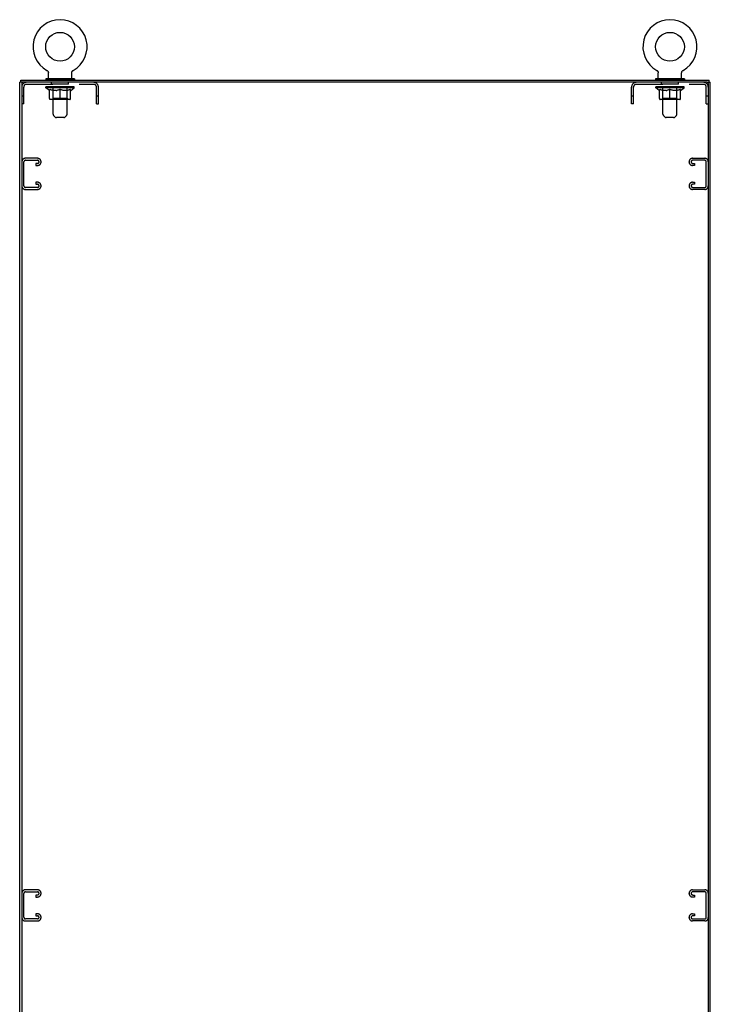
# Model space of a CAD drawing. Header units: inches. Extents: x 0 to 250, y 0 to 162.
# Tile 43 of 44: x 194 to 230, y 53 to 104. Entities that reach past the tile are written whole.
import ezdxf

# ---------------------------------------------------------------- set-up
doc = ezdxf.new("R2010")
doc.units = ezdxf.units.IN
doc.header["$LTSCALE"] = 13.75
doc.header["$MEASUREMENT"] = 0
doc.linetypes.add('HIDDEN', pattern=[0.2, 0.1, -0.1])
doc.layers.get('0').update_dxf_attribs({"linetype": 'CONTINUOUS'})
doc.layers.add('02___PRT_ALL_AXES', color=7, linetype='CONTINUOUS')
doc.layers.add('DEFAULT_2', color=8, linetype='HIDDEN')

msp = doc.modelspace()

# ---------------------------------------------------------------- linework, layer by layer
at = {"color": 7, "linetype": 'Continuous'}
for p, q in [((194.926, 101.607), (194.926, 101.607)), ((194.926, 101.607), (194.931, 101.604)), ((194.927, 101.606), (194.926, 101.606)), ((194.931, 101.604), (194.936, 101.6)), ((196.296, 101.6), (196.301, 101.604)), ((196.301, 101.604), (196.306, 101.607)), ((196.305, 101.606), (196.304, 101.606)), ((196.306, 101.607), (196.306, 101.607)), ((226.718, 101.607), (226.718, 101.607)), ((226.718, 101.607), (226.723, 101.604)), ((226.719, 101.606), (226.718, 101.606)), ((226.723, 101.604), (226.728, 101.6)), ((228.088, 101.6), (228.093, 101.604)), ((228.093, 101.604), (228.098, 101.607)), ((228.097, 101.606), (228.096, 101.606)), ((228.098, 101.607), (228.098, 101.607)), ((194.866, 101.164), (194.866, 101.122)), ((196.366, 101.164), (194.866, 101.164)), ((196.366, 101.122), (194.866, 101.122)), ((194.901, 101.122), (194.901, 101.086)), ((194.936, 101.6), (194.941, 101.597)), ((194.94, 101.597), (194.945, 101.593)), ((194.945, 101.594), (194.95, 101.59)), ((194.95, 101.59), (194.955, 101.586)), ((194.954, 101.586), (194.959, 101.582)), ((194.959, 101.582), (194.963, 101.577)), ((194.963, 101.577), (194.967, 101.573)), ((194.967, 101.573), (194.971, 101.568)), ((194.971, 101.568), (194.975, 101.564)), ((194.978, 101.559), (194.981, 101.554)), ((194.981, 101.554), (194.984, 101.549)), ((194.984, 101.549), (194.987, 101.543)), ((194.987, 101.544), (194.99, 101.538)), ((194.99, 101.538), (194.992, 101.533)), ((194.992, 101.533), (194.995, 101.527)), ((194.995, 101.527), (194.997, 101.522)), ((194.997, 101.522), (194.999, 101.516)), ((194.999, 101.516), (195, 101.51)), ((195, 101.51), (195.002, 101.504)), ((195.002, 101.505), (195.003, 101.499)), ((195.003, 101.499), (195.004, 101.493)), ((195.004, 101.493), (195.005, 101.487)), ((195.005, 101.487), (195.005, 101.481)), ((195.005, 101.481), (195.006, 101.475)), ((195.006, 101.475), (195.006, 101.47)), ((195.006, 101.184), (195.006, 101.47)), ((196.226, 101.481), (196.227, 101.487)), ((196.226, 101.184), (196.226, 101.47)), ((196.227, 101.493), (196.228, 101.499)), ((196.227, 101.487), (196.227, 101.493)), ((196.228, 101.499), (196.23, 101.505)), ((196.23, 101.504), (196.231, 101.51)), ((196.231, 101.51), (196.233, 101.516)), ((196.233, 101.516), (196.235, 101.522)), ((196.234, 101.522), (196.237, 101.527)), ((196.237, 101.527), (196.239, 101.533)), ((196.239, 101.533), (196.241, 101.538)), ((196.241, 101.538), (196.244, 101.544)), ((196.244, 101.543), (196.247, 101.549)), ((196.247, 101.549), (196.25, 101.554)), ((196.25, 101.554), (196.253, 101.559)), ((196.253, 101.559), (196.257, 101.564)), ((196.257, 101.564), (196.261, 101.568)), ((196.26, 101.568), (196.264, 101.573)), ((196.264, 101.573), (196.268, 101.577)), ((196.268, 101.577), (196.273, 101.582)), ((196.272, 101.582), (196.277, 101.586)), ((196.277, 101.586), (196.281, 101.59)), ((196.281, 101.59), (196.286, 101.594)), ((196.286, 101.593), (196.291, 101.597)), ((196.291, 101.597), (196.296, 101.6)), ((196.296, 101.6), (196.297, 101.601)), ((196.331, 101.122), (196.331, 101.086)), ((196.366, 101.164), (196.366, 101.122)), ((226.658, 101.164), (226.658, 101.122)), ((228.158, 101.164), (226.658, 101.164)), ((228.158, 101.122), (226.658, 101.122)), ((226.693, 101.122), (226.693, 101.086)), ((226.728, 101.6), (226.733, 101.597)), ((226.732, 101.597), (226.737, 101.593)), ((226.737, 101.594), (226.742, 101.59)), ((226.742, 101.59), (226.747, 101.586)), ((226.746, 101.586), (226.751, 101.582)), ((226.751, 101.582), (226.755, 101.577)), ((226.755, 101.577), (226.759, 101.573)), ((226.759, 101.573), (226.763, 101.568)), ((226.763, 101.568), (226.767, 101.564)), ((226.766, 101.564), (226.77, 101.559)), ((226.77, 101.559), (226.773, 101.554)), ((226.773, 101.554), (226.776, 101.549)), ((226.776, 101.549), (226.779, 101.543)), ((226.779, 101.544), (226.782, 101.538)), ((226.782, 101.538), (226.784, 101.533)), ((226.784, 101.533), (226.787, 101.527)), ((226.787, 101.527), (226.789, 101.522)), ((226.789, 101.522), (226.791, 101.516)), ((226.791, 101.516), (226.792, 101.51)), ((226.792, 101.51), (226.794, 101.504)), ((226.794, 101.505), (226.795, 101.499)), ((226.795, 101.499), (226.796, 101.493)), ((226.796, 101.493), (226.797, 101.487)), ((226.797, 101.487), (226.797, 101.481)), ((226.797, 101.481), (226.798, 101.475)), ((226.798, 101.475), (226.798, 101.47)), ((226.798, 101.184), (226.798, 101.47)), ((228.018, 101.481), (228.019, 101.487)), ((228.018, 101.184), (228.018, 101.47)), ((228.019, 101.493), (228.02, 101.499)), ((228.019, 101.487), (228.019, 101.493)), ((228.02, 101.499), (228.022, 101.505)), ((228.022, 101.504), (228.023, 101.51)), ((228.023, 101.51), (228.025, 101.516)), ((228.025, 101.516), (228.027, 101.522)), ((228.026, 101.522), (228.029, 101.527)), ((228.029, 101.527), (228.031, 101.533)), ((228.031, 101.533), (228.033, 101.538)), ((228.033, 101.538), (228.036, 101.544)), ((228.036, 101.543), (228.039, 101.549)), ((228.039, 101.549), (228.042, 101.554)), ((228.042, 101.554), (228.045, 101.559)), ((228.045, 101.559), (228.049, 101.564)), ((228.049, 101.564), (228.053, 101.568)), ((228.052, 101.568), (228.056, 101.573)), ((228.056, 101.573), (228.06, 101.577)), ((228.06, 101.577), (228.065, 101.582)), ((228.064, 101.582), (228.069, 101.586)), ((228.069, 101.586), (228.073, 101.59)), ((228.073, 101.59), (228.078, 101.594)), ((228.078, 101.593), (228.083, 101.597)), ((228.083, 101.597), (228.088, 101.6)), ((228.088, 101.6), (228.089, 101.601)), ((228.123, 101.122), (228.123, 101.086)), ((228.158, 101.164), (228.158, 101.122)), ((193.672, 100.982), (193.512, 100.982)), ((193.564, 100.982), (193.564, 101.086)), ((193.616, 100.982), (193.616, 100.92)), ((229.359, 100.982), (229.512, 100.982)), ((229.408, 100.92), (229.408, 100.982)), ((229.46, 100.982), (229.46, 101.086))]:
    msp.add_line(p, q, dxfattribs=at)
at = {"color": 3, "linetype": 'Continuous'}
for p, q in [((193.512, 11.19), (193.512, 100.982)), ((193.564, 101.086), (229.46, 101.086)), ((193.616, 100.92), (193.616, 11.253)), ((229.345, 100.982), (193.678, 100.982)), ((229.408, 100.92), (229.408, 11.253)), ((229.512, 11.19), (229.512, 100.982))]:
    msp.add_line(p, q, dxfattribs=at)
at = {"color": 7, "linetype": 'Continuous'}
for points in [[(194.974, 101.564), (194.978, 101.559), (194.981, 101.554)], [(196.226, 101.47), (196.226, 101.475), (196.226, 101.481)], [(196.226, 101.47), (196.226, 101.475), (196.226, 101.481)], [(228.018, 101.47), (228.018, 101.475), (228.018, 101.481)], [(228.018, 101.47), (228.018, 101.475), (228.018, 101.481)]]:
    msp.add_lwpolyline(points, dxfattribs=at)
for centre in [(195.616, 102.836), (227.408, 102.836)]:
    msp.add_circle(centre, 0.75, dxfattribs=at)
for centre, radius, start, end in [((195.616, 102.836), 1.41, 299.2655, 240.7345), ((227.408, 102.836), 1.41, 299.2655, 240.7345), ((195.026, 101.184), 0.02, 180, 270), ((196.206, 101.184), 0.02, 270, 360), ((226.818, 101.184), 0.02, 180, 270), ((227.998, 101.184), 0.02, 270, 360)]:
    msp.add_arc(centre, radius, start, end, dxfattribs=at)
at = {"color": 3, "linetype": 'Continuous'}
for centre, start, end in [((193.678, 100.92), 90, 180), ((229.345, 100.92), 0, 90)]:
    msp.add_arc(centre, 0.0625, start, end, dxfattribs=at)
at = {"layer": '02___PRT_ALL_AXES', "color": 8, "linetype": 'HIDDEN'}
for p, q in [((195.178, 100.878), (195.178, 100.982)), ((196.053, 100.982), (195.178, 100.982)), ((196.053, 100.878), (195.178, 100.878)), ((196.053, 100.878), (196.053, 100.982)), ((226.97, 100.878), (226.97, 100.982)), ((227.845, 100.982), (226.97, 100.982)), ((227.845, 100.878), (226.97, 100.878)), ((227.845, 100.878), (227.845, 100.982))]:
    msp.add_line(p, q, dxfattribs=at)
at = {"layer": 'DEFAULT_2', "color": 8, "linetype": 'HIDDEN'}
for p, q in [((194.926, 101.607), (194.926, 101.607)), ((196.306, 101.607), (196.306, 101.607)), ((226.718, 101.607), (226.718, 101.607)), ((228.098, 101.607), (228.098, 101.607)), ((194.934, 101.601), (194.936, 101.6)), ((195.211, 101.164), (195.211, 101.086)), ((195.251, 99.319), (195.251, 101.134)), ((195.981, 99.319), (195.981, 101.134)), ((196.021, 101.164), (196.021, 101.086)), ((226.726, 101.601), (226.728, 101.6)), ((227.003, 101.164), (227.003, 101.086)), ((227.043, 99.319), (227.043, 101.134)), ((227.773, 99.319), (227.773, 101.134)), ((227.813, 101.164), (227.813, 101.086)), ((193.72, 99.857), (193.72, 100.736)), ((193.862, 100.878), (197.369, 100.878)), ((194.872, 100.69), (194.872, 100.744)), ((195.059, 100.559), (194.872, 100.69)), ((196.359, 100.69), (194.872, 100.69)), ((194.883, 100.737), (194.883, 100.744)), ((194.894, 100.733), (194.894, 100.737)), ((194.894, 100.733), (196.337, 100.733)), ((194.904, 100.733), (194.904, 100.737)), ((194.906, 100.733), (194.906, 100.737)), ((194.917, 100.737), (194.917, 100.744)), ((194.936, 100.733), (194.936, 100.737)), ((194.939, 100.733), (194.939, 100.737)), ((194.972, 100.737), (194.972, 100.744)), ((194.989, 100.733), (194.989, 100.737)), ((194.992, 100.733), (194.992, 100.737)), ((195.229, 100.736), (195, 100.736)), ((195.046, 100.737), (195.046, 100.744)), ((195.047, 100.733), (195.047, 100.736)), ((195.048, 100.733), (195.048, 100.736)), ((195.051, 100.733), (195.051, 100.736)), ((195.061, 100.733), (195.061, 100.737)), ((195.061, 100.733), (195.061, 100.736)), ((195.065, 100.733), (195.065, 100.737)), ((195.065, 100.135), (195.065, 100.614)), ((195.065, 100.614), (195.1, 100.601)), ((195.068, 100.733), (195.068, 100.737)), ((195.072, 100.733), (195.072, 100.736)), ((195.091, 100.733), (195.091, 100.736)), ((195.134, 100.589), (195.1, 100.601)), ((195.109, 100.733), (195.109, 100.736)), ((195.112, 100.733), (195.112, 100.739)), ((195.167, 100.579), (195.133, 100.589)), ((195.138, 100.737), (195.138, 100.744)), ((195.138, 100.733), (195.138, 100.736)), ((195.149, 100.733), (195.149, 100.737)), ((195.154, 100.733), (195.154, 100.737)), ((195.162, 100.733), (195.162, 100.736)), ((195.201, 100.571), (195.167, 100.579)), ((195.178, 100.733), (195.178, 100.741)), ((195.199, 100.733), (195.199, 100.736)), ((195.201, 100.733), (195.201, 100.736)), ((195.229, 100.733), (195.229, 100.736)), ((195.307, 100.736), (195.241, 100.736)), ((195.244, 100.737), (195.244, 100.744)), ((195.25, 100.138), (195.25, 100.686)), ((195.252, 100.733), (195.252, 100.737)), ((195.258, 100.733), (195.258, 100.737)), ((195.264, 100.733), (195.264, 100.743)), ((195.272, 100.733), (195.272, 100.736)), ((195.283, 100.733), (195.283, 100.736)), ((195.307, 100.733), (195.307, 100.736)), ((195.395, 100.736), (195.332, 100.736)), ((195.356, 100.733), (195.356, 100.736)), ((195.361, 100.737), (195.361, 100.744)), ((195.366, 100.733), (195.366, 100.737)), ((195.369, 100.733), (195.369, 100.744)), ((195.372, 100.733), (195.372, 100.737)), ((195.381, 100.733), (195.381, 100.737)), ((195.395, 100.733), (195.395, 100.736)), ((195.489, 100.736), (195.432, 100.736)), ((195.448, 100.733), (195.448, 100.736)), ((195.514, 100.579), (195.48, 100.571)), ((195.481, 100.736), (195.573, 100.742)), ((195.487, 100.737), (195.487, 100.744)), ((195.487, 100.737), (195.487, 100.744)), ((195.487, 100.744), (195.487, 100.744)), ((195.487, 100.733), (195.487, 100.737)), ((195.489, 100.733), (195.489, 100.736)), ((195.492, 100.733), (195.492, 100.737)), ((195.494, 100.733), (195.494, 100.737)), ((195.547, 100.589), (195.513, 100.579)), ((195.537, 100.736), (195.61, 100.736)), ((195.545, 100.733), (195.545, 100.736)), ((195.581, 100.601), (195.547, 100.589)), ((195.548, 100.736), (195.548, 100.74)), ((195.573, 100.736), (195.573, 100.742)), ((195.616, 100.614), (195.581, 100.601)), ((195.587, 100.733), (195.587, 100.736)), ((195.613, 100.737), (195.612, 100.737)), ((195.612, 100.733), (195.612, 100.737)), ((195.613, 100.733), (195.613, 100.737)), ((195.616, 100.737), (195.616, 100.744)), ((195.616, 100.744), (195.75, 100.736)), ((195.616, 100.091), (195.616, 100.614)), ((195.616, 100.614), (195.65, 100.601)), ((195.619, 100.733), (195.619, 100.737)), ((195.619, 100.733), (195.619, 100.737)), ((195.619, 100.737), (195.619, 100.737)), ((195.644, 100.733), (195.644, 100.736)), ((195.644, 100.736), (195.695, 100.736)), ((195.685, 100.589), (195.65, 100.601)), ((195.718, 100.579), (195.684, 100.589)), ((195.687, 100.733), (195.687, 100.736)), ((195.751, 100.571), (195.717, 100.579)), ((195.738, 100.733), (195.738, 100.737)), ((195.739, 100.733), (195.739, 100.737)), ((195.742, 100.733), (195.742, 100.736)), ((195.742, 100.736), (195.8, 100.736)), ((195.744, 100.737), (195.744, 100.744)), ((195.744, 100.744), (195.745, 100.744)), ((195.744, 100.733), (195.744, 100.737)), ((195.745, 100.737), (195.745, 100.744)), ((195.783, 100.733), (195.783, 100.736)), ((195.836, 100.733), (195.836, 100.736)), ((195.836, 100.736), (195.899, 100.736)), ((195.85, 100.733), (195.85, 100.737)), ((195.859, 100.733), (195.859, 100.737)), ((195.863, 100.733), (195.863, 100.744)), ((195.866, 100.733), (195.866, 100.737)), ((195.87, 100.737), (195.87, 100.744)), ((195.875, 100.733), (195.875, 100.736)), ((195.924, 100.733), (195.924, 100.736)), ((195.924, 100.736), (195.99, 100.736)), ((195.948, 100.733), (195.948, 100.736)), ((195.959, 100.733), (195.959, 100.736)), ((195.967, 100.733), (195.967, 100.743)), ((195.974, 100.733), (195.974, 100.737)), ((195.979, 100.733), (195.979, 100.737)), ((195.982, 100.138), (195.982, 100.686)), ((195.987, 100.737), (195.987, 100.744)), ((196.002, 100.733), (196.002, 100.736)), ((196.002, 100.736), (196.231, 100.736)), ((196.03, 100.733), (196.03, 100.736)), ((196.064, 100.579), (196.031, 100.571)), ((196.033, 100.733), (196.033, 100.736)), ((196.053, 100.733), (196.053, 100.741)), ((196.098, 100.589), (196.064, 100.579)), ((196.069, 100.733), (196.069, 100.736)), ((196.077, 100.733), (196.077, 100.737)), ((196.082, 100.733), (196.082, 100.737)), ((196.094, 100.737), (196.094, 100.744)), ((196.094, 100.733), (196.094, 100.736)), ((196.132, 100.601), (196.097, 100.589)), ((196.119, 100.733), (196.119, 100.739)), ((196.122, 100.733), (196.122, 100.736)), ((196.166, 100.614), (196.131, 100.601)), ((196.14, 100.733), (196.14, 100.736)), ((196.159, 100.733), (196.159, 100.736)), ((196.163, 100.733), (196.163, 100.737)), ((196.166, 100.733), (196.166, 100.737)), ((196.166, 100.135), (196.166, 100.614)), ((196.17, 100.733), (196.17, 100.736)), ((196.171, 100.733), (196.171, 100.737)), ((196.173, 100.559), (196.359, 100.69)), ((196.18, 100.733), (196.18, 100.736)), ((196.183, 100.733), (196.183, 100.736)), ((196.184, 100.733), (196.184, 100.736)), ((196.185, 100.737), (196.185, 100.744)), ((196.239, 100.733), (196.239, 100.737)), ((196.242, 100.733), (196.242, 100.737)), ((196.26, 100.737), (196.26, 100.744)), ((196.293, 100.733), (196.293, 100.737)), ((196.295, 100.733), (196.295, 100.737)), ((196.314, 100.737), (196.314, 100.744)), ((196.326, 100.733), (196.326, 100.737)), ((196.327, 100.733), (196.327, 100.737)), ((196.337, 100.733), (196.337, 100.737)), ((196.348, 100.737), (196.348, 100.744)), ((196.359, 100.69), (196.359, 100.744)), ((197.512, 99.857), (197.512, 100.736)), ((197.616, 99.857), (197.616, 100.736)), ((225.408, 99.857), (225.408, 100.736)), ((225.512, 99.857), (225.512, 100.736)), ((225.654, 100.878), (229.161, 100.878)), ((226.664, 100.69), (226.664, 100.744)), ((228.151, 100.69), (226.664, 100.69)), ((226.851, 100.559), (226.664, 100.69)), ((226.675, 100.737), (226.675, 100.744)), ((226.686, 100.733), (226.686, 100.737)), ((226.686, 100.733), (228.129, 100.733)), ((226.696, 100.733), (226.696, 100.737)), ((226.698, 100.733), (226.698, 100.737)), ((226.709, 100.737), (226.709, 100.744)), ((226.728, 100.733), (226.728, 100.737)), ((226.731, 100.733), (226.731, 100.737)), ((226.764, 100.737), (226.764, 100.744)), ((226.781, 100.733), (226.781, 100.737)), ((226.784, 100.733), (226.784, 100.737)), ((227.021, 100.736), (226.792, 100.736)), ((226.838, 100.737), (226.838, 100.744)), ((226.839, 100.733), (226.839, 100.736)), ((226.84, 100.733), (226.84, 100.736)), ((226.843, 100.733), (226.843, 100.736)), ((226.853, 100.733), (226.853, 100.737)), ((226.853, 100.733), (226.853, 100.736)), ((226.857, 100.733), (226.857, 100.737)), ((226.857, 100.135), (226.857, 100.614)), ((226.857, 100.614), (226.892, 100.601)), ((226.86, 100.733), (226.86, 100.737)), ((226.864, 100.733), (226.864, 100.736)), ((226.883, 100.733), (226.883, 100.736)), ((226.926, 100.589), (226.892, 100.601)), ((226.901, 100.733), (226.901, 100.736)), ((226.904, 100.733), (226.904, 100.739)), ((226.959, 100.579), (226.925, 100.589)), ((226.93, 100.737), (226.93, 100.744)), ((226.93, 100.733), (226.93, 100.736)), ((226.941, 100.733), (226.941, 100.737)), ((226.946, 100.733), (226.946, 100.737)), ((226.954, 100.733), (226.954, 100.736)), ((226.993, 100.571), (226.959, 100.579)), ((226.97, 100.733), (226.97, 100.741)), ((226.991, 100.733), (226.991, 100.736)), ((226.993, 100.733), (226.993, 100.736)), ((227.021, 100.733), (227.021, 100.736)), ((227.099, 100.736), (227.033, 100.736)), ((227.036, 100.737), (227.036, 100.744)), ((227.042, 100.138), (227.042, 100.686)), ((227.044, 100.733), (227.044, 100.737)), ((227.05, 100.733), (227.05, 100.737)), ((227.056, 100.733), (227.056, 100.743)), ((227.064, 100.733), (227.064, 100.736)), ((227.075, 100.733), (227.075, 100.736)), ((227.099, 100.733), (227.099, 100.736)), ((227.187, 100.736), (227.124, 100.736)), ((227.148, 100.733), (227.148, 100.736)), ((227.153, 100.737), (227.153, 100.744)), ((227.158, 100.733), (227.158, 100.737)), ((227.161, 100.733), (227.161, 100.744)), ((227.164, 100.733), (227.164, 100.737)), ((227.173, 100.733), (227.173, 100.737)), ((227.187, 100.733), (227.187, 100.736)), ((227.281, 100.736), (227.224, 100.736)), ((227.24, 100.733), (227.24, 100.736)), ((227.306, 100.579), (227.272, 100.571)), ((227.273, 100.736), (227.365, 100.742)), ((227.279, 100.737), (227.279, 100.744)), ((227.279, 100.737), (227.279, 100.744)), ((227.279, 100.744), (227.279, 100.744)), ((227.279, 100.733), (227.279, 100.737)), ((227.281, 100.733), (227.281, 100.736)), ((227.284, 100.733), (227.284, 100.737)), ((227.286, 100.733), (227.286, 100.737)), ((227.339, 100.589), (227.305, 100.579)), ((227.329, 100.736), (227.402, 100.736)), ((227.337, 100.733), (227.337, 100.736)), ((227.373, 100.601), (227.339, 100.589)), ((227.34, 100.736), (227.34, 100.74)), ((227.365, 100.736), (227.365, 100.742)), ((227.408, 100.614), (227.373, 100.601)), ((227.379, 100.733), (227.379, 100.736)), ((227.405, 100.737), (227.404, 100.737)), ((227.404, 100.733), (227.404, 100.737)), ((227.405, 100.733), (227.405, 100.737)), ((227.408, 100.737), (227.408, 100.744)), ((227.408, 100.744), (227.542, 100.736)), ((227.408, 100.091), (227.408, 100.614)), ((227.408, 100.614), (227.442, 100.601)), ((227.411, 100.733), (227.411, 100.737)), ((227.411, 100.733), (227.411, 100.737)), ((227.411, 100.737), (227.411, 100.737)), ((227.436, 100.733), (227.436, 100.736)), ((227.436, 100.736), (227.487, 100.736)), ((227.477, 100.589), (227.442, 100.601)), ((227.51, 100.579), (227.476, 100.589)), ((227.479, 100.733), (227.479, 100.736)), ((227.543, 100.571), (227.509, 100.579)), ((227.53, 100.733), (227.53, 100.737)), ((227.531, 100.733), (227.531, 100.737)), ((227.534, 100.733), (227.534, 100.736)), ((227.534, 100.736), (227.592, 100.736)), ((227.536, 100.737), (227.536, 100.744)), ((227.536, 100.744), (227.537, 100.744)), ((227.536, 100.733), (227.536, 100.737)), ((227.537, 100.737), (227.537, 100.744)), ((227.575, 100.733), (227.575, 100.736)), ((227.628, 100.733), (227.628, 100.736)), ((227.628, 100.736), (227.691, 100.736)), ((227.642, 100.733), (227.642, 100.737)), ((227.651, 100.733), (227.651, 100.737)), ((227.655, 100.733), (227.655, 100.744)), ((227.658, 100.733), (227.658, 100.737)), ((227.662, 100.737), (227.662, 100.744)), ((227.667, 100.733), (227.667, 100.736)), ((227.716, 100.733), (227.716, 100.736)), ((227.716, 100.736), (227.782, 100.736)), ((227.74, 100.733), (227.74, 100.736)), ((227.751, 100.733), (227.751, 100.736)), ((227.759, 100.733), (227.759, 100.743)), ((227.766, 100.733), (227.766, 100.737)), ((227.771, 100.733), (227.771, 100.737)), ((227.774, 100.138), (227.774, 100.686)), ((227.779, 100.737), (227.779, 100.744)), ((227.794, 100.733), (227.794, 100.736)), ((227.794, 100.736), (228.023, 100.736)), ((227.822, 100.733), (227.822, 100.736)), ((227.856, 100.579), (227.823, 100.571)), ((227.825, 100.733), (227.825, 100.736)), ((227.845, 100.733), (227.845, 100.741)), ((227.89, 100.589), (227.856, 100.579)), ((227.861, 100.733), (227.861, 100.736)), ((227.869, 100.733), (227.869, 100.737)), ((227.874, 100.733), (227.874, 100.737)), ((227.886, 100.737), (227.886, 100.744)), ((227.886, 100.733), (227.886, 100.736)), ((227.924, 100.601), (227.889, 100.589)), ((227.911, 100.733), (227.911, 100.739)), ((227.914, 100.733), (227.914, 100.736)), ((227.958, 100.614), (227.923, 100.601)), ((227.932, 100.733), (227.932, 100.736)), ((227.951, 100.733), (227.951, 100.736)), ((227.955, 100.733), (227.955, 100.737)), ((227.958, 100.733), (227.958, 100.737)), ((227.958, 100.135), (227.958, 100.614)), ((227.962, 100.733), (227.962, 100.736)), ((227.963, 100.733), (227.963, 100.737)), ((227.965, 100.559), (228.151, 100.69)), ((227.972, 100.733), (227.972, 100.736)), ((227.975, 100.733), (227.975, 100.736)), ((227.976, 100.733), (227.976, 100.736)), ((227.977, 100.737), (227.977, 100.744)), ((228.031, 100.733), (228.031, 100.737)), ((228.034, 100.733), (228.034, 100.737)), ((228.052, 100.737), (228.052, 100.744)), ((228.085, 100.733), (228.085, 100.737)), ((228.087, 100.733), (228.087, 100.737)), ((228.106, 100.737), (228.106, 100.744)), ((228.118, 100.733), (228.118, 100.737)), ((228.119, 100.733), (228.119, 100.737)), ((228.129, 100.733), (228.129, 100.737)), ((228.14, 100.737), (228.14, 100.744)), ((228.151, 100.69), (228.151, 100.744)), ((229.304, 99.857), (229.304, 100.736)), ((193.72, 100.262), (193.616, 100.262)), ((195.059, 100.559), (195.065, 100.559)), ((196.123, 100.091), (195.109, 100.091)), ((195.234, 100.564), (195.2, 100.571)), ((195.25, 100.138), (195.203, 100.091)), ((195.266, 100.559), (195.233, 100.564)), ((195.982, 100.138), (195.25, 100.138)), ((195.414, 100.559), (195.266, 100.559)), ((195.414, 100.559), (195.448, 100.564)), ((195.481, 100.571), (195.447, 100.564)), ((195.784, 100.564), (195.751, 100.571)), ((195.817, 100.559), (195.784, 100.564)), ((195.965, 100.559), (195.817, 100.559)), ((195.965, 100.559), (195.998, 100.564)), ((195.982, 100.138), (196.028, 100.091)), ((196.031, 100.571), (195.998, 100.564)), ((196.166, 100.559), (196.173, 100.559)), ((197.616, 100.262), (197.512, 100.262)), ((225.512, 100.262), (225.408, 100.262)), ((226.851, 100.559), (226.857, 100.559)), ((227.915, 100.091), (226.901, 100.091)), ((227.026, 100.564), (226.992, 100.571)), ((227.042, 100.138), (226.995, 100.091)), ((227.058, 100.559), (227.025, 100.564)), ((227.774, 100.138), (227.042, 100.138)), ((227.206, 100.559), (227.058, 100.559)), ((227.206, 100.559), (227.24, 100.564)), ((227.273, 100.571), (227.239, 100.564)), ((227.576, 100.564), (227.543, 100.571)), ((227.609, 100.559), (227.576, 100.564)), ((227.757, 100.559), (227.609, 100.559)), ((227.757, 100.559), (227.79, 100.564)), ((227.774, 100.138), (227.82, 100.091)), ((227.823, 100.571), (227.79, 100.564)), ((227.958, 100.559), (227.965, 100.559)), ((229.408, 100.262), (229.304, 100.262)), ((193.72, 99.857), (193.616, 99.857)), ((197.512, 99.857), (197.616, 99.857)), ((225.512, 99.857), (225.408, 99.857)), ((229.304, 99.857), (229.408, 99.857)), ((195.351, 99.177), (195.28, 99.248)), ((195.809, 99.147), (195.422, 99.147)), ((195.88, 99.177), (195.951, 99.248)), ((227.143, 99.177), (227.072, 99.248)), ((227.601, 99.147), (227.214, 99.147)), ((227.672, 99.177), (227.743, 99.248)), ((194.446, 97.024), (193.806, 97.024)), ((228.588, 97.024), (229.228, 97.024)), ((193.626, 96.844), (193.626, 95.579)), ((193.73, 95.593), (193.73, 96.83)), ((193.82, 96.92), (194.432, 96.92)), ((194.345, 96.753), (194.345, 96.649)), ((194.432, 96.753), (194.345, 96.753)), ((194.345, 96.649), (194.446, 96.649)), ((194.626, 96.829), (194.626, 96.844)), ((228.408, 96.829), (228.408, 96.844)), ((228.689, 96.649), (228.588, 96.649)), ((229.214, 96.92), (228.602, 96.92)), ((228.602, 96.753), (228.689, 96.753)), ((228.689, 96.753), (228.689, 96.649)), ((229.304, 95.593), (229.304, 96.83)), ((194.432, 95.503), (193.82, 95.503)), ((194.345, 95.774), (194.345, 95.67)), ((194.446, 95.774), (194.345, 95.774)), ((194.345, 95.67), (194.432, 95.67)), ((194.626, 95.579), (194.626, 95.594)), ((228.408, 95.579), (228.408, 95.594)), ((228.588, 95.774), (228.689, 95.774)), ((228.689, 95.67), (228.602, 95.67)), ((228.602, 95.503), (229.214, 95.503)), ((228.689, 95.774), (228.689, 95.67)), ((193.806, 95.399), (194.446, 95.399)), ((229.228, 95.399), (228.588, 95.399)), ((193.626, 58.719), (193.626, 57.454)), ((193.73, 57.468), (193.73, 58.705)), ((194.446, 58.899), (193.806, 58.899)), ((193.82, 58.795), (194.432, 58.795)), ((194.345, 58.628), (194.345, 58.524)), ((194.432, 58.628), (194.345, 58.628)), ((194.345, 58.524), (194.446, 58.524)), ((194.626, 58.704), (194.626, 58.719)), ((228.408, 58.704), (228.408, 58.719)), ((228.588, 58.899), (229.228, 58.899)), ((228.689, 58.524), (228.588, 58.524)), ((229.214, 58.795), (228.602, 58.795)), ((228.602, 58.628), (228.689, 58.628)), ((228.689, 58.628), (228.689, 58.524)), ((229.304, 57.468), (229.304, 58.705)), ((194.345, 57.649), (194.345, 57.545)), ((194.446, 57.649), (194.345, 57.649)), ((194.345, 57.545), (194.432, 57.545)), ((228.588, 57.649), (228.689, 57.649)), ((228.689, 57.545), (228.602, 57.545)), ((228.689, 57.649), (228.689, 57.545)), ((193.806, 57.274), (194.446, 57.274)), ((194.432, 57.378), (193.82, 57.378)), ((194.626, 57.454), (194.626, 57.469)), ((228.408, 57.454), (228.408, 57.469)), ((229.228, 57.274), (228.588, 57.274)), ((228.602, 57.378), (229.214, 57.378))]:
    msp.add_line(p, q, dxfattribs=at)
for centre, radius, start, end in [((195.221, 101.134), 0.03, 0, 90), ((196.011, 101.134), 0.03, 90, 180), ((227.013, 101.134), 0.03, 0, 90), ((227.803, 101.134), 0.03, 90, 180), ((193.862, 100.736), 0.246, 90, 180), ((193.862, 100.736), 0.142, 90, 180), ((195.203, 100.686), 0.0466, 0, 90), ((196.028, 100.686), 0.0466, 90, 180), ((197.369, 100.736), 0.246, 0, 90), ((197.369, 100.736), 0.142, 0, 90), ((225.654, 100.736), 0.246, 90, 180), ((225.654, 100.736), 0.142, 90, 180), ((226.995, 100.686), 0.0466, 0, 90), ((227.82, 100.686), 0.0466, 90, 180), ((229.161, 100.736), 0.246, 0, 90), ((229.161, 100.736), 0.142, 0, 90), ((195.109, 100.135), 0.0434, 180, 270), ((196.123, 100.135), 0.0434, 270, 360), ((226.901, 100.135), 0.0434, 180, 270), ((227.915, 100.135), 0.0434, 270, 360), ((195.351, 99.319), 0.1, 180, 225), ((195.422, 99.247), 0.1, 225, 270), ((195.809, 99.247), 0.1, 270, 315), ((195.881, 99.319), 0.1, 315, 360), ((227.143, 99.319), 0.1, 180, 225), ((227.214, 99.247), 0.1, 225, 270), ((227.601, 99.247), 0.1, 270, 315), ((227.673, 99.319), 0.1, 315, 360), ((193.806, 96.844), 0.18, 90, 180), ((194.446, 96.844), 0.18, 0, 90), ((228.588, 96.844), 0.18, 90, 180), ((229.228, 96.844), 0.18, 0, 90), ((193.82, 96.83), 0.09, 90, 180), ((194.432, 96.83), 0.09, 4.1416, 90), ((194.432, 96.843), 0.09, 270, 355.8584), ((194.446, 96.829), 0.18, 270, 360), ((228.588, 96.829), 0.18, 180, 270), ((228.602, 96.83), 0.09, 90, 175.8584), ((228.602, 96.843), 0.09, 184.1416, 270), ((229.214, 96.83), 0.09, 0, 90), ((193.806, 95.579), 0.18, 180, 270), ((193.82, 95.593), 0.09, 180, 270), ((194.432, 95.58), 0.09, 4.1416, 90), ((194.432, 95.593), 0.09, 270, 355.8584), ((194.446, 95.594), 0.18, 0, 90), ((194.446, 95.579), 0.18, 270, 360), ((228.588, 95.594), 0.18, 90, 180), ((228.588, 95.579), 0.18, 180, 270), ((228.602, 95.58), 0.09, 90, 175.8584), ((228.602, 95.593), 0.09, 184.1416, 270), ((229.214, 95.593), 0.09, 270, 360), ((229.228, 95.579), 0.18, 270, 360), ((193.806, 58.719), 0.18, 90, 180), ((193.82, 58.705), 0.09, 90, 180), ((194.432, 58.705), 0.09, 4.1416, 90), ((194.432, 58.718), 0.09, 270, 355.8584), ((194.446, 58.719), 0.18, 0, 90), ((194.446, 58.704), 0.18, 270, 360), ((228.588, 58.719), 0.18, 90, 180), ((228.588, 58.704), 0.18, 180, 270), ((228.602, 58.705), 0.09, 90, 175.8584), ((228.602, 58.718), 0.09, 184.1416, 270), ((229.214, 58.705), 0.09, 0, 90), ((229.228, 58.719), 0.18, 0, 90), ((194.432, 57.455), 0.09, 4.1416, 90), ((194.446, 57.469), 0.18, 0, 90), ((228.588, 57.469), 0.18, 90, 180), ((228.602, 57.455), 0.09, 90, 175.8584), ((193.806, 57.454), 0.18, 180, 270), ((193.82, 57.468), 0.09, 180, 270), ((194.432, 57.468), 0.09, 270, 355.8584), ((194.446, 57.454), 0.18, 270, 360), ((228.588, 57.454), 0.18, 180, 270), ((228.602, 57.468), 0.09, 184.1416, 270), ((229.214, 57.468), 0.09, 270, 360), ((229.228, 57.454), 0.18, 270, 360)]:
    msp.add_arc(centre, radius, start, end, dxfattribs=at)
for centre, major_axis, ratio, start_param, end_param in [((195.616, 100.744), (0.743, 0.008), 0.059247, 2.966439, 3.140971), ((194.849, 100.731), (0.232, 0), 0.060167, 0.426548, 1.470503), ((195.616, 100.744), (0.744, 0), 0.060167, 3.141593, 3.316126), ((194.849, 100.723), (0.232, 0.002), 0.059247, 1.374323, 1.469882), ((195.616, 100.744), (0.743, 0.015), 0.056515, 2.79136, 2.965893), ((194.821, 100.731), (0.232, 0.002), 0.059247, 0.251393, 1.295349), ((194.901, 100.731), (0.232, -0.002), 0.059247, 0.601702, 1.645657), ((195.616, 100.744), (0.743, -0.008), 0.059247, -2.966439, -2.791906), ((194.901, 100.723), (0.232, 0), 0.060167, 1.549477, 1.645036), ((194.821, 100.723), (0.232, 0.005), 0.056515, 1.199244, 1.294804), ((194.905, 100.725), (0.192, 0.002), 0.059247, 1.051627, 1.625044), ((194.882, 100.725), (0.192, 0.004), 0.056515, 0.876548, 1.449966), ((194.949, 100.725), (0.192, 0), 0.060167, 1.226781, 1.800198), ((195.616, 100.744), (0.743, 0.022), 0.052059, 2.616423, 2.790956), ((194.816, 100.731), (0.232, 0.005), 0.056515, 0.076315, 1.120271), ((194.974, 100.731), (0.232, -0.005), 0.056515, 0.77678, 1.820736), ((195.616, 100.744), (0.743, -0.015), 0.056515, -2.79136, -2.616827), ((194.974, 100.723), (0.232, -0.002), 0.059247, 1.724631, 1.82019), ((194.816, 100.723), (0.232, 0.007), 0.052059, 1.024308, 1.119867), ((194.881, 100.725), (0.192, 0.006), 0.052059, 0.701611, 1.275029), ((195.014, 100.725), (0.192, -0.002), 0.059247, 1.401935, 1.975352), ((195.616, 100.744), (0.743, 0.029), 0.046022, 2.441677, 2.61621), ((195.067, 100.731), (0.232, -0.007), 0.052059, 0.951717, 1.995673), ((195.616, 100.744), (0.743, -0.022), 0.052059, -2.616423, -2.441891), ((194.836, 100.731), (0.232, 0.007), 0.052059, -0.098622, 0.945334), ((195.067, 100.723), (0.232, -0.005), 0.056515, 1.899709, 1.995269), ((194.836, 100.723), (0.232, 0.009), 0.046022, 0.849561, 0.945121), ((194.902, 100.725), (0.192, 0.007), 0.046022, 0.526865, 1.100283), ((195.097, 100.725), (0.192, -0.004), 0.056515, 1.577013, 2.150431), ((195.616, 100.744), (0.743, 0.034), 0.038593, 2.267147, 2.44168), ((195.177, 100.731), (0.232, -0.009), 0.046022, 1.126463, 2.170419), ((194.88, 100.731), (0.232, 0.009), 0.046022, -0.273368, 0.770588), ((195.616, 100.744), (0.743, -0.029), 0.046022, -2.441677, -2.267144), ((195.177, 100.723), (0.232, -0.007), 0.052059, 2.074646, 2.170205), ((194.88, 100.723), (0.232, 0.011), 0.038593, 0.675031, 0.77059), ((194.945, 100.725), (0.192, 0.009), 0.038593, 0.352335, 0.925752), ((195.196, 100.725), (0.192, -0.006), 0.052059, 1.75195, 2.325367), ((195.616, 100.744), (0.743, 0.039), 0.030002, 2.09283, 2.267363), ((195.3, 100.731), (0.232, -0.011), 0.038593, 1.300994, 2.344949), ((194.946, 100.731), (0.232, 0.011), 0.038593, -0.447899, 0.596057), ((195.616, 100.744), (0.743, -0.034), 0.038593, -2.267147, -2.092614), ((195.3, 100.723), (0.232, -0.009), 0.046022, 2.249392, 2.344952), ((194.946, 100.723), (0.232, 0.012), 0.030002, 0.500714, 0.596274), ((195.009, 100.725), (0.192, 0.01), 0.030002, 0.178018, 0.751436), ((195.308, 100.725), (0.192, -0.007), 0.046022, 1.926696, 2.500114), ((195.033, 100.731), (0.232, 0.012), 0.030002, -0.622215, 0.421741), ((195.616, 100.744), (0.743, 0.042), 0.020513, 1.918702, 2.093235), ((195.432, 100.731), (0.232, -0.012), 0.030002, 1.47531, 2.519266), ((195.616, 100.744), (0.743, -0.039), 0.030002, -2.09283, -1.918297), ((195.432, 100.723), (0.232, -0.011), 0.038593, 2.423923, 2.519482), ((195.033, 100.723), (0.232, 0.013), 0.020513, 0.326586, 0.422146), ((195.091, 100.725), (0.192, 0.011), 0.020513, 0.00389, 0.577307), ((195.429, 100.725), (0.192, -0.009), 0.038593, 2.101227, 2.674644), ((195.137, 100.731), (0.232, 0.013), 0.020513, -0.796343, 0.247613), ((195.616, 100.744), (0.743, 0.044), 0.010411, 1.744712, 1.919245), ((195.57, 100.731), (0.232, -0.013), 0.020513, 1.649438, 2.693394), ((195.616, 100.744), (0.743, -0.042), 0.020513, -1.918702, -1.744169), ((195.57, 100.723), (0.232, -0.012), 0.030002, 2.598239, 2.693799), ((195.137, 100.723), (0.232, 0.014), 0.010411, 0.152596, 0.248156), ((195.189, 100.725), (0.192, 0.011), 0.010411, 6.113086, 6.686503), ((195.556, 100.725), (0.192, -0.01), 0.030002, 2.275543, 2.848961), ((195.255, 100.731), (0.232, 0.014), 0.010411, -0.970333, -0.000837), ((195.71, 100.731), (0.232, -0.014), 0.010411, 1.823428, 2.867384), ((195.616, 100.744), (0.743, -0.044), 0.010411, -1.744712, -1.570179), ((195.71, 100.723), (0.232, -0.013), 0.020513, 2.772368, 2.867927), ((195.684, 100.725), (0.192, -0.011), 0.020513, 2.449671, 3.023089), ((195.522, 100.731), (0.232, 0.014), 0.010411, 0.274209, 1.318165), ((195.42, 100.725), (0.192, 0.011), 0.010411, -0.000381, 0.517932), ((195.385, 100.723), (0.232, 0.014), 0.010411, 0.195236, 0.407198), ((195.616, 100.744), (0.743, 0.044), 0.010411, -1.579123, -1.39688), ((195.846, 100.723), (0.232, -0.014), 0.010411, 2.946357, 3.041917), ((195.811, 100.725), (0.192, -0.011), 0.010411, 2.623661, 3.142044), ((195.661, 100.731), (0.232, 0.013), 0.020513, 0.448199, 1.492154), ((195.547, 100.725), (0.192, 0.011), 0.020513, 0.118504, 0.691921), ((195.522, 100.723), (0.232, 0.013), 0.020513, 0.273666, 0.369225), ((195.976, 100.731), (0.232, -0.014), 0.010411, -3.140756, -2.17126), ((195.616, 100.744), (0.743, 0.042), 0.020513, -1.397424, -1.222891), ((195.616, 100.744), (0.743, -0.044), 0.010411, 1.222347, 1.39688), ((195.799, 100.731), (0.232, 0.012), 0.030002, 0.622327, 1.666283), ((195.675, 100.725), (0.192, 0.01), 0.030002, 0.292632, 0.86605), ((196.042, 100.725), (0.192, -0.011), 0.010411, 2.738275, 3.311692), ((196.095, 100.731), (0.232, -0.013), 0.020513, 2.89398, 3.937936), ((195.661, 100.723), (0.232, 0.012), 0.030002, 0.447794, 0.543354), ((196.095, 100.723), (0.232, -0.014), 0.010411, 2.893437, 2.988996), ((195.616, 100.744), (0.743, 0.039), 0.030002, -1.223295, -1.048762), ((195.616, 100.744), (0.743, -0.042), 0.020513, 1.048358, 1.222891), ((195.932, 100.731), (0.232, 0.011), 0.038593, 0.796643, 1.840599), ((195.802, 100.725), (0.192, 0.009), 0.038593, 0.466948, 1.040366), ((196.14, 100.725), (0.192, -0.011), 0.020513, 2.564285, 3.137703), ((196.199, 100.731), (0.232, -0.012), 0.030002, 2.719852, 3.763807), ((196.055, 100.731), (0.232, 0.009), 0.046022, 0.971174, 2.01513), ((195.799, 100.723), (0.232, 0.011), 0.038593, 0.62211, 0.71767), ((196.199, 100.723), (0.232, -0.013), 0.020513, 2.719447, 2.815007), ((195.616, 100.744), (0.743, 0.034), 0.038593, -1.048979, -0.874446), ((195.616, 100.744), (0.743, -0.039), 0.030002, 0.874229, 1.048762), ((195.923, 100.725), (0.192, 0.007), 0.046022, 0.641479, 1.214897), ((196.164, 100.731), (0.232, 0.007), 0.052059, 1.14592, 2.189876), ((196.222, 100.725), (0.192, -0.01), 0.030002, 2.390157, 2.963574), ((196.285, 100.731), (0.232, -0.011), 0.038593, 2.545535, 3.589491), ((196.035, 100.725), (0.192, 0.006), 0.052059, 0.816225, 1.389643), ((195.932, 100.723), (0.232, 0.009), 0.046022, 0.796641, 0.892201), ((196.285, 100.723), (0.232, -0.012), 0.030002, 2.545319, 2.640878), ((196.257, 100.731), (0.232, 0.005), 0.056515, 1.320857, 2.364813), ((195.616, 100.744), (0.743, 0.029), 0.046022, -0.874448, -0.699915), ((195.616, 100.744), (0.743, -0.034), 0.038593, 0.699913, 0.874446), ((196.351, 100.731), (0.232, -0.009), 0.046022, 2.371005, 3.41496), ((196.286, 100.725), (0.192, -0.009), 0.038593, 2.21584, 2.789258), ((196.134, 100.725), (0.192, 0.004), 0.056515, 0.991162, 1.564579), ((196.331, 100.731), (0.232, 0.002), 0.059247, 1.495935, 2.539891), ((196.395, 100.731), (0.232, -0.007), 0.052059, 2.196258, 3.240214), ((196.329, 100.725), (0.192, -0.007), 0.046022, 2.04131, 2.614727), ((196.055, 100.723), (0.232, 0.007), 0.052059, 0.971387, 1.066947), ((196.382, 100.731), (0.232, 0), 0.060167, 1.671089, 2.715045), ((196.351, 100.723), (0.232, -0.011), 0.038593, 2.371002, 2.466562), ((196.415, 100.731), (0.232, -0.005), 0.056515, 2.021322, 3.065278), ((195.616, 100.744), (0.743, 0.022), 0.052059, -0.699702, -0.525169), ((195.616, 100.744), (0.743, -0.029), 0.046022, 0.525382, 0.699915), ((196.217, 100.725), (0.192, 0.002), 0.059247, 1.16624, 1.739658), ((196.411, 100.731), (0.232, -0.002), 0.059247, 1.846243, 2.890199), ((196.351, 100.725), (0.192, -0.006), 0.052059, 1.866564, 2.439981), ((196.282, 100.725), (0.192, 0), 0.060167, 1.341394, 1.914812), ((196.35, 100.725), (0.192, -0.004), 0.056515, 1.691627, 2.265045), ((196.327, 100.725), (0.192, -0.002), 0.059247, 1.516549, 2.089966), ((196.164, 100.723), (0.232, 0.005), 0.056515, 1.146324, 1.241883), ((196.395, 100.723), (0.232, -0.009), 0.046022, 2.196472, 2.292031), ((195.616, 100.744), (0.743, 0.015), 0.056515, -0.524765, -0.350233), ((195.616, 100.744), (0.743, -0.022), 0.052059, 0.350636, 0.525169), ((196.257, 100.723), (0.232, 0.002), 0.059247, 1.321402, 1.416962), ((196.415, 100.723), (0.232, -0.007), 0.052059, 2.021726, 2.117285), ((195.616, 100.744), (0.743, 0.008), 0.059247, -0.349687, -0.175154), ((195.616, 100.744), (0.743, -0.015), 0.056515, 0.1757, 0.350233), ((196.331, 100.723), (0.232, 0), 0.060167, 1.496556, 1.592116), ((196.411, 100.723), (0.232, -0.005), 0.056515, 1.846789, 1.942348), ((196.382, 100.723), (0.232, -0.002), 0.059247, 1.67171, 1.76727), ((195.616, 100.744), (0.744, 0), 0.060167, -0.174533, 0), ((195.616, 100.744), (0.743, -0.008), 0.059247, 0.000621, 0.175154), ((227.408, 100.744), (0.743, 0.008), 0.059247, 2.966439, 3.140971), ((226.641, 100.731), (0.232, 0), 0.060167, 0.426548, 1.470503), ((227.408, 100.744), (0.744, 0), 0.060167, 3.141593, 3.316126), ((226.641, 100.723), (0.232, 0.002), 0.059247, 1.374323, 1.469882), ((227.408, 100.744), (0.743, 0.015), 0.056515, 2.79136, 2.965893), ((226.613, 100.731), (0.232, 0.002), 0.059247, 0.251393, 1.295349), ((226.693, 100.731), (0.232, -0.002), 0.059247, 0.601702, 1.645657), ((227.408, 100.744), (0.743, -0.008), 0.059247, -2.966439, -2.791906), ((226.693, 100.723), (0.232, 0), 0.060167, 1.549477, 1.645036), ((226.613, 100.723), (0.232, 0.005), 0.056515, 1.199244, 1.294804), ((226.697, 100.725), (0.192, 0.002), 0.059247, 1.051627, 1.625044), ((226.674, 100.725), (0.192, 0.004), 0.056515, 0.876548, 1.449966), ((226.741, 100.725), (0.192, 0), 0.060167, 1.226781, 1.800198), ((227.408, 100.744), (0.743, 0.022), 0.052059, 2.616423, 2.790956), ((226.608, 100.731), (0.232, 0.005), 0.056515, 0.076315, 1.120271), ((226.766, 100.731), (0.232, -0.005), 0.056515, 0.77678, 1.820736), ((227.408, 100.744), (0.743, -0.015), 0.056515, -2.79136, -2.616827), ((226.766, 100.723), (0.232, -0.002), 0.059247, 1.724631, 1.82019), ((226.608, 100.723), (0.232, 0.007), 0.052059, 1.024308, 1.119867), ((226.673, 100.725), (0.192, 0.006), 0.052059, 0.701611, 1.275029), ((226.806, 100.725), (0.192, -0.002), 0.059247, 1.401935, 1.975352), ((227.408, 100.744), (0.743, 0.029), 0.046022, 2.441677, 2.61621), ((226.859, 100.731), (0.232, -0.007), 0.052059, 0.951717, 1.995673), ((227.408, 100.744), (0.743, -0.022), 0.052059, -2.616423, -2.441891), ((226.628, 100.731), (0.232, 0.007), 0.052059, -0.098622, 0.945334), ((226.859, 100.723), (0.232, -0.005), 0.056515, 1.899709, 1.995269), ((226.628, 100.723), (0.232, 0.009), 0.046022, 0.849561, 0.945121), ((226.694, 100.725), (0.192, 0.007), 0.046022, 0.526865, 1.100283), ((226.889, 100.725), (0.192, -0.004), 0.056515, 1.577013, 2.150431), ((227.408, 100.744), (0.743, 0.034), 0.038593, 2.267147, 2.44168), ((226.969, 100.731), (0.232, -0.009), 0.046022, 1.126463, 2.170419), ((226.672, 100.731), (0.232, 0.009), 0.046022, -0.273368, 0.770588), ((227.408, 100.744), (0.743, -0.029), 0.046022, -2.441677, -2.267144), ((226.969, 100.723), (0.232, -0.007), 0.052059, 2.074646, 2.170205), ((226.672, 100.723), (0.232, 0.011), 0.038593, 0.675031, 0.77059), ((226.737, 100.725), (0.192, 0.009), 0.038593, 0.352335, 0.925752), ((226.988, 100.725), (0.192, -0.006), 0.052059, 1.75195, 2.325367), ((227.408, 100.744), (0.743, 0.039), 0.030002, 2.09283, 2.267363), ((227.092, 100.731), (0.232, -0.011), 0.038593, 1.300994, 2.344949), ((226.738, 100.731), (0.232, 0.011), 0.038593, -0.447899, 0.596057), ((227.408, 100.744), (0.743, -0.034), 0.038593, -2.267147, -2.092614), ((227.092, 100.723), (0.232, -0.009), 0.046022, 2.249392, 2.344952), ((226.738, 100.723), (0.232, 0.012), 0.030002, 0.500714, 0.596274), ((226.801, 100.725), (0.192, 0.01), 0.030002, 0.178018, 0.751436), ((227.1, 100.725), (0.192, -0.007), 0.046022, 1.926696, 2.500114), ((226.825, 100.731), (0.232, 0.012), 0.030002, -0.622215, 0.421741), ((227.408, 100.744), (0.743, 0.042), 0.020513, 1.918702, 2.093235), ((227.224, 100.731), (0.232, -0.012), 0.030002, 1.47531, 2.519266), ((227.408, 100.744), (0.743, -0.039), 0.030002, -2.09283, -1.918297), ((227.224, 100.723), (0.232, -0.011), 0.038593, 2.423923, 2.519482), ((226.825, 100.723), (0.232, 0.013), 0.020513, 0.326586, 0.422146), ((226.883, 100.725), (0.192, 0.011), 0.020513, 0.00389, 0.577307), ((227.221, 100.725), (0.192, -0.009), 0.038593, 2.101227, 2.674644), ((226.929, 100.731), (0.232, 0.013), 0.020513, -0.796343, 0.247613), ((227.408, 100.744), (0.743, 0.044), 0.010411, 1.744712, 1.919245), ((227.362, 100.731), (0.232, -0.013), 0.020513, 1.649438, 2.693394), ((227.408, 100.744), (0.743, -0.042), 0.020513, -1.918702, -1.744169), ((227.362, 100.723), (0.232, -0.012), 0.030002, 2.598239, 2.693799), ((226.929, 100.723), (0.232, 0.014), 0.010411, 0.152596, 0.248156), ((226.981, 100.725), (0.192, 0.011), 0.010411, 6.113086, 6.686503), ((227.348, 100.725), (0.192, -0.01), 0.030002, 2.275543, 2.848961), ((227.047, 100.731), (0.232, 0.014), 0.010411, -0.970333, -0.000837), ((227.502, 100.731), (0.232, -0.014), 0.010411, 1.823428, 2.867384), ((227.408, 100.744), (0.743, -0.044), 0.010411, -1.744712, -1.570179), ((227.502, 100.723), (0.232, -0.013), 0.020513, 2.772368, 2.867927), ((227.476, 100.725), (0.192, -0.011), 0.020513, 2.449671, 3.023089), ((227.314, 100.731), (0.232, 0.014), 0.010411, 0.274209, 1.318165), ((227.212, 100.725), (0.192, 0.011), 0.010411, -0.000381, 0.517932), ((227.177, 100.723), (0.232, 0.014), 0.010411, 0.195236, 0.407198), ((227.408, 100.744), (0.743, 0.044), 0.010411, -1.579123, -1.39688), ((227.638, 100.723), (0.232, -0.014), 0.010411, 2.946357, 3.041917), ((227.603, 100.725), (0.192, -0.011), 0.010411, 2.623661, 3.142044), ((227.453, 100.731), (0.232, 0.013), 0.020513, 0.448199, 1.492154), ((227.339, 100.725), (0.192, 0.011), 0.020513, 0.118504, 0.691921), ((227.314, 100.723), (0.232, 0.013), 0.020513, 0.273666, 0.369225), ((227.768, 100.731), (0.232, -0.014), 0.010411, -3.140756, -2.17126), ((227.408, 100.744), (0.743, 0.042), 0.020513, -1.397424, -1.222891), ((227.408, 100.744), (0.743, -0.044), 0.010411, 1.222347, 1.39688), ((227.591, 100.731), (0.232, 0.012), 0.030002, 0.622327, 1.666283), ((227.467, 100.725), (0.192, 0.01), 0.030002, 0.292632, 0.86605), ((227.834, 100.725), (0.192, -0.011), 0.010411, 2.738275, 3.311692), ((227.887, 100.731), (0.232, -0.013), 0.020513, 2.89398, 3.937936), ((227.453, 100.723), (0.232, 0.012), 0.030002, 0.447794, 0.543354), ((227.887, 100.723), (0.232, -0.014), 0.010411, 2.893437, 2.988996), ((227.408, 100.744), (0.743, 0.039), 0.030002, -1.223295, -1.048762), ((227.408, 100.744), (0.743, -0.042), 0.020513, 1.048358, 1.222891), ((227.724, 100.731), (0.232, 0.011), 0.038593, 0.796643, 1.840599), ((227.594, 100.725), (0.192, 0.009), 0.038593, 0.466948, 1.040366), ((227.932, 100.725), (0.192, -0.011), 0.020513, 2.564285, 3.137703), ((227.991, 100.731), (0.232, -0.012), 0.030002, 2.719852, 3.763807), ((227.847, 100.731), (0.232, 0.009), 0.046022, 0.971174, 2.01513), ((227.591, 100.723), (0.232, 0.011), 0.038593, 0.62211, 0.71767), ((227.991, 100.723), (0.232, -0.013), 0.020513, 2.719447, 2.815007), ((227.408, 100.744), (0.743, 0.034), 0.038593, -1.048979, -0.874446), ((227.408, 100.744), (0.743, -0.039), 0.030002, 0.874229, 1.048762), ((227.715, 100.725), (0.192, 0.007), 0.046022, 0.641479, 1.214897), ((227.956, 100.731), (0.232, 0.007), 0.052059, 1.14592, 2.189876), ((228.014, 100.725), (0.192, -0.01), 0.030002, 2.390157, 2.963574), ((228.077, 100.731), (0.232, -0.011), 0.038593, 2.545535, 3.589491), ((227.827, 100.725), (0.192, 0.006), 0.052059, 0.816225, 1.389643), ((227.724, 100.723), (0.232, 0.009), 0.046022, 0.796641, 0.892201), ((228.077, 100.723), (0.232, -0.012), 0.030002, 2.545319, 2.640878), ((228.049, 100.731), (0.232, 0.005), 0.056515, 1.320857, 2.364813), ((227.408, 100.744), (0.743, 0.029), 0.046022, -0.874448, -0.699915), ((227.408, 100.744), (0.743, -0.034), 0.038593, 0.699913, 0.874446), ((228.143, 100.731), (0.232, -0.009), 0.046022, 2.371005, 3.41496), ((228.078, 100.725), (0.192, -0.009), 0.038593, 2.21584, 2.789258), ((227.926, 100.725), (0.192, 0.004), 0.056515, 0.991162, 1.564579), ((228.123, 100.731), (0.232, 0.002), 0.059247, 1.495935, 2.539891), ((228.187, 100.731), (0.232, -0.007), 0.052059, 2.196258, 3.240214), ((228.121, 100.725), (0.192, -0.007), 0.046022, 2.04131, 2.614727), ((227.847, 100.723), (0.232, 0.007), 0.052059, 0.971387, 1.066947), ((228.174, 100.731), (0.232, 0), 0.060167, 1.671089, 2.715045), ((228.143, 100.723), (0.232, -0.011), 0.038593, 2.371002, 2.466562), ((228.207, 100.731), (0.232, -0.005), 0.056515, 2.021322, 3.065278), ((227.408, 100.744), (0.743, 0.022), 0.052059, -0.699702, -0.525169), ((227.408, 100.744), (0.743, -0.029), 0.046022, 0.525382, 0.699915), ((228.009, 100.725), (0.192, 0.002), 0.059247, 1.16624, 1.739658), ((228.203, 100.731), (0.232, -0.002), 0.059247, 1.846243, 2.890199), ((228.143, 100.725), (0.192, -0.006), 0.052059, 1.866564, 2.439981), ((228.074, 100.725), (0.192, 0), 0.060167, 1.341394, 1.914812), ((228.142, 100.725), (0.192, -0.004), 0.056515, 1.691627, 2.265045), ((228.119, 100.725), (0.192, -0.002), 0.059247, 1.516549, 2.089966), ((227.956, 100.723), (0.232, 0.005), 0.056515, 1.146324, 1.241883), ((228.187, 100.723), (0.232, -0.009), 0.046022, 2.196472, 2.292031), ((227.408, 100.744), (0.743, 0.015), 0.056515, -0.524765, -0.350233), ((227.408, 100.744), (0.743, -0.022), 0.052059, 0.350636, 0.525169), ((228.049, 100.723), (0.232, 0.002), 0.059247, 1.321402, 1.416962), ((228.207, 100.723), (0.232, -0.007), 0.052059, 2.021726, 2.117285), ((227.408, 100.744), (0.743, 0.008), 0.059247, -0.349687, -0.175154), ((227.408, 100.744), (0.743, -0.015), 0.056515, 0.1757, 0.350233), ((228.123, 100.723), (0.232, 0), 0.060167, 1.496556, 1.592116), ((228.203, 100.723), (0.232, -0.005), 0.056515, 1.846789, 1.942348), ((228.174, 100.723), (0.232, -0.002), 0.059247, 1.67171, 1.76727), ((227.408, 100.744), (0.744, 0), 0.060167, -0.174533, 0), ((227.408, 100.744), (0.743, -0.008), 0.059247, 0.000621, 0.175154)]:
    msp.add_ellipse(centre, major_axis=major_axis, ratio=ratio, start_param=start_param, end_param=end_param, dxfattribs=at)

doc.saveas('drawing.dxf')
